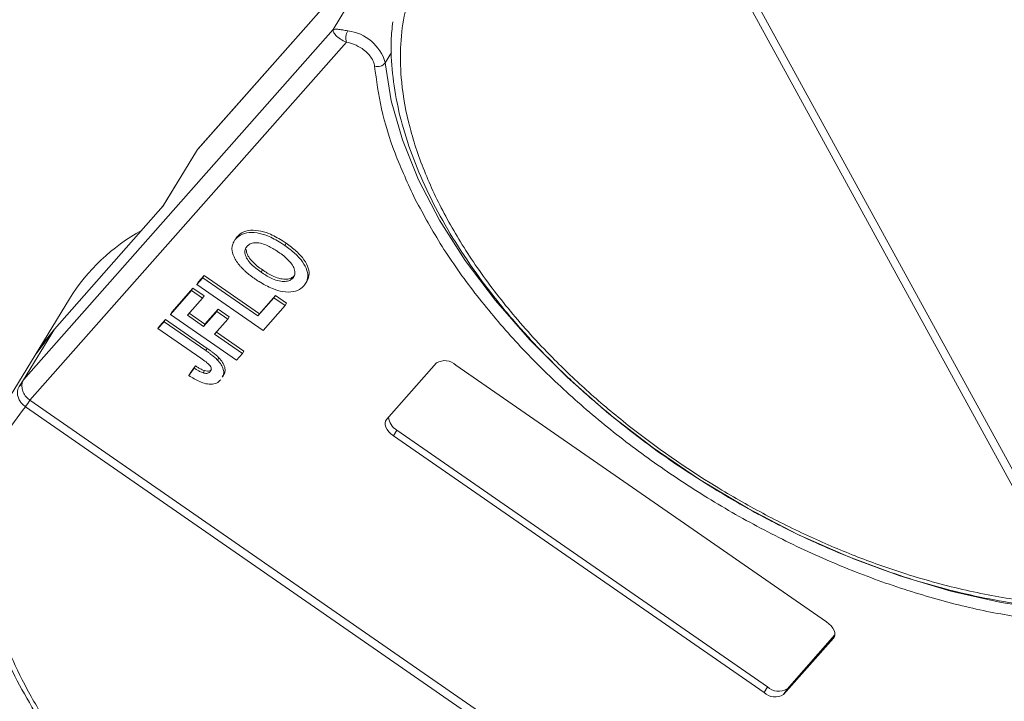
# Model space of a CAD drawing. Header units: millimetres. Extents: x 207 to 1682, y 260 to 1293.
# Tile 47 of 84: x 985 to 1039, y 1137 to 1175. Entities that reach past the tile are written whole.
import ezdxf

# ---------------------------------------------------------------- set-up
doc = ezdxf.new("R2010")
doc.units = ezdxf.units.MM

msp = doc.modelspace()

# ---------------------------------------------------------------- linework, layer by layer
at = {"color": 7, "linetype": 'Continuous', "lineweight": 15}
for p, q in [((994.646, 1167.531), (1011.497, 1186.605)), ((1011.527, 1186.647), (994.676, 1167.573)), ((1042.543, 1142.728), (1020.127, 1183.701)), ((1020.509, 1183.91), (1042.925, 1142.938)), ((1003.705, 1176.83), (1002.024, 1174.068)), ((1002.024, 1174.068), (985.173, 1154.994)), ((985.52, 1153.881), (1002.751, 1173.385)), ((1004.869, 1172.26), (1005.214, 1172.827)), ((992.778, 1164.462), (994.646, 1167.531)), ((994.584, 1167.447), (994.646, 1167.531)), ((994.646, 1167.531), (994.676, 1167.573)), ((994.584, 1167.447), (992.743, 1164.423)), ((986.854, 1157.756), (992.778, 1164.462)), ((996.812, 1162.8), (996.737, 1162.678)), ((996.618, 1162.509), (996.611, 1162.497)), ((996.685, 1162.619), (996.656, 1162.571)), ((999.473, 1162.431), (999.399, 1162.308)), ((994.607, 1160.182), (994.934, 1160.552)), ((994.681, 1160.304), (995.008, 1160.674)), ((995.008, 1160.674), (994.934, 1160.552)), ((994.934, 1160.552), (997.936, 1158.47)), ((995.008, 1160.674), (998.011, 1158.593)), ((998.106, 1160.858), (998.181, 1160.981)), ((999.911, 1160.659), (999.836, 1160.536)), ((993.243, 1158.677), (994.398, 1159.984)), ((994.398, 1159.984), (994.323, 1159.861)), ((994.398, 1159.984), (994.999, 1159.567)), ((994.681, 1160.304), (994.607, 1160.182)), ((998.21, 1157.684), (994.607, 1160.182)), ((1000.596, 1160.374), (1000.671, 1160.497)), ((993.169, 1158.554), (994.323, 1159.861)), ((994.323, 1159.861), (994.924, 1159.445)), ((994.999, 1159.567), (994.924, 1159.445)), ((997.936, 1158.47), (998.808, 1159.457)), ((998.011, 1158.593), (998.883, 1159.579)), ((998.883, 1159.579), (998.808, 1159.457)), ((998.808, 1159.457), (999.409, 1159.04)), ((998.883, 1159.579), (999.483, 1159.163)), ((987.679, 1159.413), (985.812, 1156.344)), ((994.924, 1159.445), (994.096, 1158.507)), ((999.409, 1159.04), (998.21, 1157.684)), ((999.409, 1159.04), (999.483, 1159.163)), ((993.243, 1158.677), (993.169, 1158.554)), ((996.772, 1156.056), (993.169, 1158.554)), ((994.096, 1158.507), (994.974, 1157.899)), ((994.192, 1158.616), (995.048, 1158.022)), ((994.974, 1157.899), (995.693, 1158.713)), ((995.048, 1158.022), (995.768, 1158.836)), ((995.768, 1158.836), (995.693, 1158.713)), ((995.693, 1158.713), (996.293, 1158.297)), ((995.768, 1158.836), (996.368, 1158.419)), ((996.368, 1158.419), (996.293, 1158.297)), ((998.011, 1158.593), (997.936, 1158.47)), ((992.493, 1157.789), (992.82, 1158.159)), ((992.568, 1157.912), (992.493, 1157.789)), ((992.568, 1157.912), (992.895, 1158.282)), ((992.895, 1158.282), (992.82, 1158.159)), ((992.82, 1158.159), (995.091, 1156.584)), ((992.895, 1158.282), (995.166, 1156.707)), ((995.048, 1158.022), (994.974, 1157.899)), ((996.293, 1158.297), (995.574, 1157.483)), ((985.173, 1154.994), (986.854, 1157.756)), ((985.812, 1156.344), (986.854, 1157.756)), ((994.825, 1156.172), (992.493, 1157.789)), ((995.574, 1157.483), (997.099, 1156.426)), ((995.67, 1157.591), (997.173, 1156.549)), ((985.812, 1156.344), (984, 1153.367)), ((995.166, 1156.707), (995.091, 1156.584)), ((997.099, 1156.426), (996.772, 1156.056)), ((997.099, 1156.426), (997.173, 1156.549)), ((994.253, 1155.351), (994.534, 1155.753)), ((994.534, 1155.753), (994.459, 1155.631)), ((995.814, 1156.19), (995.739, 1156.067)), ((1004.931, 1152.833), (1007.65, 1155.912)), ((1008.711, 1155.797), (1028.889, 1141.808)), ((994.459, 1155.631), (994.179, 1155.229)), ((994.253, 1155.351), (994.179, 1155.229)), ((995.027, 1155.493), (994.952, 1155.37)), ((996.008, 1155.137), (996.083, 1155.259)), ((984.963, 1154.689), (985.173, 1154.994)), ((985.522, 1153.88), (1032.362, 1121.408)), ((985.272, 1153.53), (985.27, 1153.532)), ((1032.112, 1121.058), (985.272, 1153.53)), ((1005.498, 1152.256), (1005.311, 1151.949)), ((1025.49, 1137.96), (1005.311, 1151.949)), ((1005.498, 1152.256), (1025.677, 1138.267)), ((1029.27, 1140.924), (1026.55, 1137.845)), ((1026.737, 1138.152), (1029.345, 1141.104)), ((1029.324, 1141.013), (1029.27, 1140.924)), ((1025.677, 1138.267), (1025.49, 1137.96)), ((1026.737, 1138.152), (1026.55, 1137.845))]:
    msp.add_line(p, q, dxfattribs=at)
at = {"color": 7, "linetype": 'Continuous', "lineweight": 15, "flags": 128}
for points in [[(1041.057, 1142.469), (1038.392, 1142.864), (1035.658, 1143.481), (1032.884, 1144.311), (1030.1, 1145.346), (1027.335, 1146.575), (1024.618, 1147.986), (1021.978, 1149.562), (1019.443, 1151.289), (1017.04, 1153.147), (1014.794, 1155.117), (1012.728, 1157.178), (1010.865, 1159.308), (1009.224, 1161.484), (1007.823, 1163.685), (1006.676, 1165.886), (1005.796, 1168.064), (1005.191, 1170.196), (1004.869, 1172.26)], [(985.812, 1156.344), (986.273, 1157.035), (986.854, 1157.756)], [(1005.311, 1151.949), (1005.177, 1152.054), (1005.061, 1152.169), (1004.968, 1152.291), (1004.901, 1152.415), (1004.863, 1152.535), (1004.855, 1152.648), (1004.878, 1152.749), (1004.931, 1152.833)], [(1028.889, 1141.808), (1029.023, 1141.703), (1029.139, 1141.587), (1029.232, 1141.465), (1029.299, 1141.342), (1029.337, 1141.221), (1029.345, 1141.109), (1029.322, 1141.008), (1029.27, 1140.924)]]:
    msp.add_lwpolyline(points, dxfattribs=at)
at = {"color": 7, "linetype": 'Continuous', "lineweight": 15}
for centre, radius, start, end in [((1003.514, 1173.607), 0.794, 150.2121, 196.251), ((1002.53, 1171.586), 2.434, 16.0927, 83.058), ((1004.453, 1172.57), 0.519, 251.1487, 323.3562), ((996.747, 1153.775), 10.678, 118.8028, 148.1304), ((1008.105, 1155.158), 0.88, 46.5281, 121.1139), ((984.933, 1154.433), 0.258, 54.61, 83.1615), ((982.989, 1155.433), 2.969, 320.1892, 328.4863), ((983.036, 1155.392), 2.91, 320.2234, 328.6895), ((1005.935, 1153.038), 0.896, 185.0002, 240.8046), ((1026.282, 1138.906), 0.88, 226.5281, 301.1139), ((1026.096, 1138.599), 0.88, 226.5281, 301.1139)]:
    msp.add_arc(centre, radius, start, end, dxfattribs=at)
for points, knots in [([(1042.543, 1142.728), (1041.579, 1142.788), (1039.622, 1142.909), (1036.476, 1143.488), (1033.443, 1144.308), (1030.6, 1145.311), (1027.991, 1146.415), (1025.401, 1147.7), (1022.014, 1149.64), (1018.817, 1151.87), (1015.924, 1154.302), (1013.746, 1156.376), (1011.642, 1158.701), (1009.73, 1161.233), (1008.184, 1163.746), (1006.985, 1166.251), (1006.14, 1168.759), (1005.722, 1171.044), (1005.656, 1173.07), (1005.859, 1174.835), (1006.328, 1176.494), (1007.31, 1178.532), (1008.802, 1180.257), (1010.742, 1181.608), (1012.546, 1182.504), (1014.748, 1183.204), (1017.333, 1183.652), (1019.205, 1183.685), (1020.127, 1183.701)], [0, 0, 0, 0, 0.038862, 0.078912, 0.1200677, 0.1522272, 0.1843815, 0.2172151, 0.2500433, 0.3156185, 0.347778, 0.3799323, 0.4210926, 0.4611415, 0.5, 0.5388632, 0.578912, 0.6200677, 0.6522272, 0.6843815, 0.7172151, 0.7500433, 0.8156185, 0.847778, 0.8799323, 0.9210926, 0.9611404, 1, 1, 1, 1]), ([(1005.277, 1174.486), (1005.24, 1174.149), (1005.14, 1173.245), (1005.231, 1171.692), (1005.521, 1169.854), (1006.04, 1167.971), (1006.767, 1166.064), (1007.696, 1164.147), (1008.818, 1162.237), (1010.117, 1160.35), (1011.578, 1158.504), (1013.178, 1156.722), (1014.878, 1155.034), (1016.619, 1153.482), (1018.221, 1152.187), (1019.705, 1151.082), (1021.206, 1150.035), (1022.309, 1149.346), (1022.919, 1148.964)], [0, 0, 0, 0, 0.04157, 0.111425, 0.181343, 0.251234, 0.321027, 0.390661, 0.460062, 0.529153, 0.597797, 0.665722, 0.732344, 0.796145, 0.855223, 0.897404, 0.943271, 1, 1, 1, 1]), ([(1002.751, 1173.385), (1002.637, 1173.437), (1002.394, 1173.547), (1002.158, 1173.756), (1002.023, 1173.945), (1002.024, 1174.027), (1002.024, 1174.068)], [0, 0, 0, 0, 0.23435, 0.498195, 0.748869, 1, 1, 1, 1]), ([(1002.024, 1174.068), (1002.095, 1174.085), (1002.204, 1174.111), (1002.516, 1174.054), (1002.729, 1174.018), (1002.825, 1174.002)], [0, 0, 0, 0, 0.4984129, 0.772928, 1, 1, 1, 1]), ([(1004.285, 1172.079), (1004.27, 1172.157), (1004.24, 1172.316), (1004.091, 1172.573), (1003.878, 1172.822), (1003.693, 1172.963), (1003.602, 1173.032)], [0, 0, 0, 0, 0.2455128, 0.5, 0.7544872, 1, 1, 1, 1]), ([(1006.502, 1164.817), (1006.11, 1165.661), (1005.336, 1167.327), (1004.593, 1169.769), (1004.388, 1171.309), (1004.285, 1172.079)], [0, 0, 0, 0, 0.3386059, 0.6692921, 1, 1, 1, 1]), ([(1041.005, 1141.849), (1040.01, 1141.983), (1038.018, 1142.249), (1034.892, 1143.008), (1031.699, 1144.026), (1028.472, 1145.327), (1025.29, 1146.876), (1022.228, 1148.635), (1019.322, 1150.572), (1016.602, 1152.661), (1014.077, 1154.89), (1011.764, 1157.249), (1009.699, 1159.714), (1007.891, 1162.257), (1006.965, 1163.964), (1006.502, 1164.817)], [0, 0, 0, 0, 0.07578, 0.151564, 0.229159, 0.30729, 0.385421, 0.463015, 0.538792, 0.614579, 0.690356, 0.766144, 0.843738, 0.921869, 1, 1, 1, 1]), ([(996.521, 1162.174), (996.524, 1162.21), (996.53, 1162.283), (996.558, 1162.378), (996.592, 1162.463), (996.633, 1162.539), (996.681, 1162.611), (996.718, 1162.655), (996.737, 1162.678)], [0, 0, 0, 0, 0.185429, 0.37219, 0.527708, 0.683877, 0.841678, 1, 1, 1, 1]), ([(996.686, 1162.619), (996.693, 1162.633), (996.714, 1162.673), (996.756, 1162.733), (996.793, 1162.778), (996.812, 1162.8)], [0, 0, 0, 0, 0.214634, 0.60667, 1, 1, 1, 1]), ([(996.737, 1162.678), (996.786, 1162.727), (996.933, 1162.875), (997.296, 1163.03), (997.857, 1163.024), (998.512, 1162.836), (999.026, 1162.561), (999.327, 1162.357), (999.399, 1162.308)], [0, 0, 0, 0, 0.101398, 0.306996, 0.506144, 0.685262, 0.924557, 1, 1, 1, 1]), ([(996.812, 1162.8), (996.861, 1162.849), (997.008, 1162.998), (997.37, 1163.153), (997.932, 1163.147), (998.587, 1162.958), (999.1, 1162.683), (999.401, 1162.48), (999.473, 1162.431)], [0, 0, 0, 0, 0.101398, 0.306996, 0.506144, 0.685262, 0.924557, 1, 1, 1, 1]), ([(996.963, 1161.193), (996.897, 1161.275), (996.765, 1161.441), (996.591, 1161.759), (996.517, 1162.009), (996.52, 1162.156), (996.521, 1162.174)], [0, 0, 0, 0, 0.250896, 0.502166, 0.940512, 1, 1, 1, 1]), ([(998.106, 1160.858), (998.011, 1160.926), (997.772, 1161.098), (997.467, 1161.383), (997.265, 1161.699), (997.203, 1161.965), (997.252, 1162.15), (997.319, 1162.236), (997.342, 1162.266)], [0, 0, 0, 0, 0.158617, 0.400864, 0.573059, 0.745486, 0.912985, 1, 1, 1, 1]), ([(997.342, 1162.266), (997.394, 1162.313), (997.498, 1162.409), (997.75, 1162.472), (998.063, 1162.448), (998.477, 1162.309), (998.807, 1162.119), (999.015, 1161.978), (999.055, 1161.95)], [0, 0, 0, 0, 0.160292, 0.321922, 0.490761, 0.657569, 0.933883, 1, 1, 1, 1]), ([(999.399, 1162.308), (999.494, 1162.24), (999.78, 1162.035), (1000.193, 1161.661), (1000.537, 1161.18), (1000.678, 1160.726), (1000.623, 1160.367), (1000.494, 1160.195), (1000.438, 1160.121)], [0, 0, 0, 0, 0.101888, 0.307343, 0.492963, 0.678647, 0.860791, 1, 1, 1, 1]), ([(999.473, 1162.431), (999.568, 1162.363), (999.855, 1162.158), (1000.269, 1161.783), (1000.609, 1161.304), (1000.76, 1160.852), (1000.697, 1160.613), (1000.666, 1160.499)], [0, 0, 0, 0, 0.119825, 0.361448, 0.579744, 0.798116, 1, 1, 1, 1]), ([(998.181, 1160.981), (998.086, 1161.049), (997.846, 1161.221), (997.544, 1161.505), (997.334, 1161.824), (997.31, 1161.997), (997.298, 1162.083)], [0, 0, 0, 0, 0.21277, 0.537722, 0.768706, 1, 1, 1, 1]), ([(999.055, 1161.95), (999.149, 1161.882), (999.416, 1161.69), (999.745, 1161.375), (999.93, 1161.032), (999.967, 1160.772), (999.903, 1160.618), (999.847, 1160.549), (999.836, 1160.536)], [0, 0, 0, 0, 0.15859, 0.447239, 0.620381, 0.793575, 0.961295, 1, 1, 1, 1]), ([(997.803, 1160.472), (997.755, 1160.505), (997.659, 1160.572), (997.515, 1160.681), (997.369, 1160.797), (997.225, 1160.923), (997.087, 1161.054), (997.004, 1161.146), (996.963, 1161.193)], [0, 0, 0, 0, 0.15395, 0.308181, 0.478699, 0.649961, 0.824203, 1, 1, 1, 1]), ([(999.836, 1160.536), (999.784, 1160.489), (999.679, 1160.394), (999.419, 1160.339), (999.092, 1160.364), (998.652, 1160.515), (998.323, 1160.71), (998.126, 1160.844), (998.106, 1160.858)], [0, 0, 0, 0, 0.15971, 0.320429, 0.491074, 0.67705, 0.96629, 1, 1, 1, 1]), ([(999.911, 1160.659), (999.859, 1160.612), (999.754, 1160.517), (999.493, 1160.461), (999.167, 1160.487), (998.727, 1160.638), (998.397, 1160.833), (998.201, 1160.967), (998.181, 1160.981)], [0, 0, 0, 0, 0.15971, 0.320429, 0.491074, 0.67705, 0.96629, 1, 1, 1, 1]), ([(1000.438, 1160.121), (1000.389, 1160.072), (1000.242, 1159.923), (999.88, 1159.764), (999.317, 1159.769), (998.661, 1159.961), (998.159, 1160.231), (997.867, 1160.428), (997.803, 1160.472)], [0, 0, 0, 0, 0.102171, 0.30922, 0.51365, 0.692275, 0.932413, 1, 1, 1, 1]), ([(995.091, 1156.584), (995.139, 1156.551), (995.235, 1156.484), (995.361, 1156.391), (995.471, 1156.306), (995.564, 1156.229), (995.656, 1156.151), (995.712, 1156.095), (995.739, 1156.067)], [0, 0, 0, 0, 0.20827, 0.416707, 0.561481, 0.706573, 0.852825, 1, 1, 1, 1]), ([(995.166, 1156.707), (995.214, 1156.674), (995.31, 1156.606), (995.436, 1156.513), (995.546, 1156.429), (995.639, 1156.352), (995.731, 1156.274), (995.786, 1156.218), (995.814, 1156.19)], [0, 0, 0, 0, 0.20827, 0.416707, 0.561481, 0.706573, 0.852825, 1, 1, 1, 1]), ([(994.534, 1155.753), (994.559, 1155.737), (994.608, 1155.705), (994.685, 1155.658), (994.765, 1155.611), (994.849, 1155.565), (994.937, 1155.523), (994.997, 1155.503), (995.027, 1155.493)], [0, 0, 0, 0, 0.155996, 0.312125, 0.480895, 0.650212, 0.823248, 1, 1, 1, 1]), ([(994.825, 1156.172), (994.92, 1156.105), (995.085, 1155.988), (995.27, 1155.829), (995.368, 1155.705), (995.397, 1155.611), (995.388, 1155.514), (995.349, 1155.462), (995.325, 1155.43)], [0, 0, 0, 0, 0.292027, 0.504854, 0.613905, 0.723685, 0.829816, 1, 1, 1, 1]), ([(995.739, 1156.067), (995.811, 1155.985), (995.954, 1155.818), (996.066, 1155.552), (996.093, 1155.312), (996.019, 1155.198), (995.986, 1155.149)], [0, 0, 0, 0, 0.2516566, 0.5040366, 0.7864531, 1, 1, 1, 1]), ([(995.814, 1156.19), (995.886, 1156.107), (996.029, 1155.941), (996.141, 1155.674), (996.168, 1155.434), (996.093, 1155.321), (996.061, 1155.272)], [0, 0, 0, 0, 0.251657, 0.504037, 0.786453, 1, 1, 1, 1]), ([(995.905, 1154.99), (995.855, 1154.941), (995.743, 1154.831), (995.473, 1154.738), (995.116, 1154.762), (994.664, 1154.918), (994.37, 1155.106), (994.179, 1155.229)], [0, 0, 0, 0, 0.155292, 0.353145, 0.543243, 0.704067, 1, 1, 1, 1]), ([(994.952, 1155.37), (994.919, 1155.381), (994.852, 1155.404), (994.76, 1155.45), (994.678, 1155.495), (994.604, 1155.539), (994.531, 1155.584), (994.483, 1155.615), (994.459, 1155.631)], [0, 0, 0, 0, 0.193806, 0.393127, 0.544069, 0.695412, 0.847613, 1, 1, 1, 1]), ([(995.325, 1155.43), (995.31, 1155.415), (995.28, 1155.384), (995.219, 1155.358), (995.155, 1155.344), (995.091, 1155.344), (995.022, 1155.352), (994.976, 1155.364), (994.952, 1155.37)], [0, 0, 0, 0, 0.202387, 0.410907, 0.557829, 0.709472, 0.853224, 1, 1, 1, 1]), ([(995.027, 1155.493), (995.08, 1155.481), (995.18, 1155.458), (995.303, 1155.479), (995.367, 1155.518), (995.394, 1155.547), (995.4, 1155.553)], [0, 0, 0, 0, 0.3303982, 0.6247668, 0.9173609, 1, 1, 1, 1]), ([(985.27, 1153.532), (985.207, 1153.581), (985.093, 1153.672), (984.956, 1153.858), (984.87, 1154.046), (984.836, 1154.236), (984.844, 1154.402), (984.885, 1154.555), (984.939, 1154.647), (984.963, 1154.689)], [0, 0, 0, 0, 0.172016, 0.3127556, 0.4995985, 0.630391, 0.7580256, 0.8892284, 1, 1, 1, 1]), ([(985.082, 1154.643), (985.093, 1154.554), (985.114, 1154.376), (985.258, 1154.118), (985.41, 1153.96), (985.505, 1153.892), (985.52, 1153.881)], [0, 0, 0, 0, 0.313335, 0.626691, 0.940048, 1, 1, 1, 1]), ([(985.52, 1153.881), (985.52, 1153.881), (985.521, 1153.88), (985.521, 1153.88), (985.522, 1153.88), (985.522, 1153.88)], [0, 0, 0, 0, 0.3846993, 0.6923496, 1, 1, 1, 1]), ([(1032.112, 1121.058), (1031.623, 1120.583), (1030.628, 1119.618), (1028.686, 1118.49), (1026.578, 1117.69), (1024.393, 1117.198), (1022.223, 1116.949), (1019.9, 1116.909), (1016.629, 1117.142), (1013.185, 1117.8), (1009.697, 1118.852), (1006.854, 1119.911), (1003.82, 1121.286), (1000.687, 1122.997), (997.736, 1124.893), (994.95, 1126.975), (992.321, 1129.258), (990.085, 1131.536), (988.241, 1133.726), (986.753, 1135.781), (985.479, 1137.867), (984.098, 1140.659), (983.229, 1143.391), (982.897, 1145.965), (982.912, 1147.963), (983.281, 1149.967), (984.051, 1151.908), (984.869, 1152.995), (985.272, 1153.53)], [0, 0, 0, 0, 0.038862, 0.078912, 0.120068, 0.152227, 0.184382, 0.217215, 0.250043, 0.315618, 0.347778, 0.379932, 0.421093, 0.461142, 0.5, 0.538863, 0.578912, 0.620068, 0.652227, 0.684382, 0.717215, 0.750043, 0.815618, 0.847778, 0.879932, 0.921093, 0.96114, 1, 1, 1, 1]), ([(983.381, 1152.106), (983.223, 1151.746), (982.849, 1150.889), (982.53, 1149.405), (982.372, 1147.699), (982.449, 1145.914), (982.747, 1144.074), (983.264, 1142.191), (983.991, 1140.284), (984.921, 1138.367), (986.042, 1136.457), (987.341, 1134.57), (988.803, 1132.724), (990.403, 1130.942), (992.103, 1129.254), (993.844, 1127.702), (995.446, 1126.407), (996.93, 1125.302), (998.431, 1124.255), (999.534, 1123.566), (1000.143, 1123.184)], [0, 0, 0, 0, 0.0439737, 0.1045045, 0.1652134, 0.2260566, 0.2869551, 0.3478301, 0.4086191, 0.4692697, 0.5297172, 0.5898957, 0.6496838, 0.7088463, 0.7668735, 0.8224437, 0.8739002, 0.9106398, 0.9505895, 1, 1, 1, 1]), ([(1022.919, 1148.964), (1023.767, 1148.467), (1024.956, 1147.769), (1026.756, 1146.844), (1028.3, 1146.108), (1030.154, 1145.317), (1032.103, 1144.583), (1034.136, 1143.927), (1036.213, 1143.373), (1038.305, 1142.933), (1040.38, 1142.635), (1041.917, 1142.482), (1042.732, 1142.477), (1042.89, 1142.476)], [0, 0, 0, 0, 0.130517, 0.183018, 0.269988, 0.35985, 0.455797, 0.555409, 0.657717, 0.761961, 0.867622, 0.974343, 1, 1, 1, 1])]:
    msp.add_open_spline(points, degree=3, knots=knots, dxfattribs=at)
for points in [[(1003.602, 1173.032), (1003.463, 1173.118), (1003.186, 1173.288), (1002.896, 1173.353), (1002.751, 1173.385)], [(985.173, 1154.994), (985.146, 1154.941), (985.092, 1154.834), (985.085, 1154.707), (985.082, 1154.643)]]:
    msp.add_open_spline(points, degree=3, dxfattribs=at)

doc.saveas('drawing.dxf')
